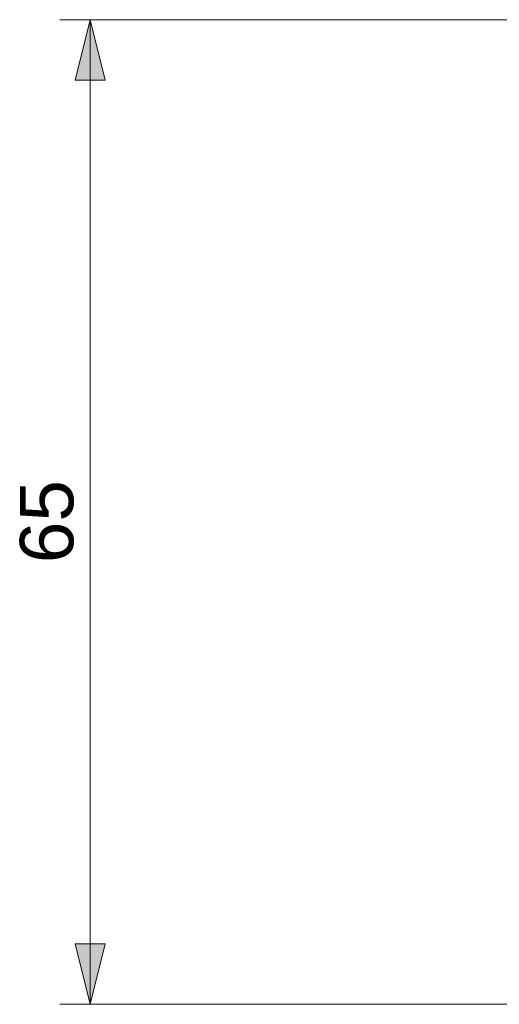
# Model space of a CAD drawing. Header units: inches. Extents: x -115 to 727, y 98 to 694.
# Tile 14 of 37: x 69 to 114, y 458 to 550. Entities that reach past the tile are written whole.
import ezdxf

# ---------------------------------------------------------------- set-up
doc = ezdxf.new("R2010")
doc.units = ezdxf.units.IN
doc.header["$MEASUREMENT"] = 0
doc.layers.add('Capa 1', color=7, linetype='Continuous')

# ---------------------------------------------------------------- blocks, each defined once
blk = doc.blocks.new('block 1997')
at = {"layer": 'Capa 1', "color": 250, "insert": (74.522, 498.881), "char_height": 5.01167, "attachment_point": 7, "rotation": 90}
blk.add_mtext('\\fArial|b0|i0|c0|p34;\\W1;65', dxfattribs=at)
blk = doc.blocks.new('block 1999')
at = {"layer": 'Capa 1', "lineweight": 0}
blk.add_lwpolyline([(76.025, 457.578), (74.608, 463.247), (77.442, 463.247), (76.025, 457.578)], dxfattribs=at)
blk = doc.blocks.new('block 2000')
at = {"layer": 'Capa 1'}
h = blk.add_hatch(color=250, dxfattribs=at)
h.dxf.hatch_style = 2
h.paths.add_polyline_path([(76.025, 457.578), (74.608, 463.247), (77.442, 463.247)])
at = {"layer": 'Capa 1', "lineweight": 0}
blk.add_lwpolyline([(76.025, 457.578), (74.608, 463.247), (77.442, 463.247), (76.025, 457.578), (76.025, 457.578)], dxfattribs=at)
blk = doc.blocks.new('block 2001')
at = {"layer": 'Capa 1', "lineweight": 0}
blk.add_lwpolyline([(76.025, 457.578), (74.608, 463.247), (77.442, 463.247), (76.025, 457.578)], dxfattribs=at)
blk = doc.blocks.new('block 2002')
at = {"layer": 'Capa 1', "lineweight": 0}
blk.add_lwpolyline([(76.025, 549.774), (77.442, 544.105), (74.608, 544.105), (76.025, 549.774)], dxfattribs=at)
blk = doc.blocks.new('block 2003')
at = {"layer": 'Capa 1'}
h = blk.add_hatch(color=250, dxfattribs=at)
h.dxf.hatch_style = 2
h.paths.add_polyline_path([(76.025, 549.774), (77.442, 544.105), (74.608, 544.105)])
at = {"layer": 'Capa 1', "lineweight": 0}
blk.add_lwpolyline([(76.025, 549.774), (77.442, 544.105), (74.608, 544.105), (76.025, 549.774), (76.025, 549.774)], dxfattribs=at)
blk = doc.blocks.new('block 2004')
at = {"layer": 'Capa 1', "lineweight": 0}
blk.add_lwpolyline([(76.025, 549.774), (77.442, 544.105), (74.608, 544.105), (76.025, 549.774)], dxfattribs=at)
blk = doc.blocks.new('block 1998')
at = {"layer": 'Capa 1'}
for name in ['block 2002', 'block 2003', 'block 2004', 'block 1999', 'block 2000', 'block 2001']:
    blk.add_blockref(name, (0, 0), dxfattribs=at)
blk = doc.blocks.new('block 2038')
at = {"layer": 'Capa 1', "color": 250, "lineweight": 9}
blk.add_lwpolyline([(130.773, 457.578), (73.19, 457.578)], dxfattribs=at)
blk = doc.blocks.new('block 2039')
at = {"layer": 'Capa 1', "color": 250, "lineweight": 9}
blk.add_lwpolyline([(199.159, 549.774), (73.19, 549.774)], dxfattribs=at)
blk = doc.blocks.new('block 2040')
at = {"layer": 'Capa 1', "color": 250, "lineweight": 9}
blk.add_lwpolyline([(76.025, 457.578), (76.025, 503.677)], dxfattribs=at)
blk = doc.blocks.new('block 2041')
at = {"layer": 'Capa 1', "color": 250, "lineweight": 9}
blk.add_lwpolyline([(76.025, 549.774), (76.025, 503.677)], dxfattribs=at)
blk = doc.blocks.new('block 2007')
at = {"layer": 'Capa 1'}
for name in ['block 2039', 'block 2041', 'block 2040', 'block 2038']:
    blk.add_blockref(name, (0, 0), dxfattribs=at)

msp = doc.modelspace()

# ---------------------------------------------------------------- block references
at = {"layer": 'Capa 1'}
for name in ['block 1998', 'block 2007', 'block 1997']:
    msp.add_blockref(name, (0, 0), dxfattribs=at)

doc.saveas('drawing.dxf')
